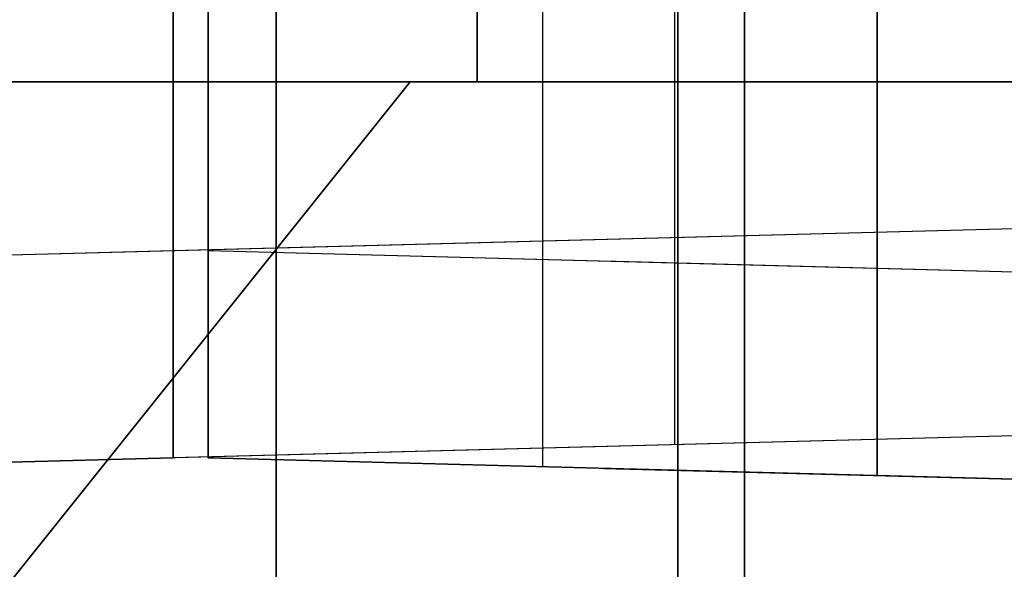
# Model space of a CAD drawing. Extents: x -8 to 8, y 0 to 107.
# Tile 161 of 256: x -0.3 to 1.172, y 28.423 to 29.244. Entities that reach past the tile are written whole.
import ezdxf

# ---------------------------------------------------------------- set-up
doc = ezdxf.new("R2010")
doc.units = 0
doc.layers.add('COUPLER_CASE', color=7, linetype='CONTINUOUS')
doc.layers.add('COUPLER_PCB', color=7, linetype='CONTINUOUS')

msp = doc.modelspace()

# ---------------------------------------------------------------- linework, layer by layer
at = {"layer": 'COUPLER_CASE', "color": 254}
for p, q in [((-0.0703, 28.5895, 7.1834), (-0.0703, 31.7729, 7.1834)), ((0.6797, 28.6092, 7.203), (0.6797, 31.7625, 7.203)), ((-0.0703, 30.9821, 5.6834), (-0.0703, 28.5895, 5.6834)), ((-0.0703, 28.8994, 145.7131), (-0.0703, 30.0505, 145.7131)), ((-0.0703, 30.0505, 144.2131), (-0.0703, 28.8994, 144.2131)), ((-0.0703, 28.8994, 144.9631), (-0.0703, 30.0505, 144.9631)), ((0.6797, 28.919, 144.1934), (0.6797, 30.0309, 144.1934)), ((-5.0389, 28.7693, 143.0821), (1.4297, 28.9387, 143.2515)), ((-0.0703, 28.8994, 144.2131), (1.4297, 28.9387, 144.1738)), ((-5.0389, 28.7693, 145.583), (-0.0703, 28.8994, 145.7131)), ((-5.0389, 28.7693, 144.3976), (-0.0703, 28.8994, 144.3976)), ((-0.0703, 28.8994, 144.2131), (-0.0703, 28.8994, 145.7131)), ((1.4297, 28.6288, 8.145), (-5.0389, 28.4594, 8.3143)), ((1.4297, 28.6288, 7.2227), (-0.0703, 28.5895, 7.1834)), ((-0.0703, 28.5895, 5.6834), (-5.0389, 28.4594, 5.8135)), ((-5.0389, 28.4594, 6.9989), (-0.0703, 28.5895, 6.9989)), ((-0.0703, 28.5895, 5.6834), (-0.0703, 28.5895, 7.1834))]:
    msp.add_line(p, q, dxfattribs=at)
at = {"layer": 'COUPLER_CASE', "color": 9}
for p, q in [((0.9822, 28.5633, 8.2104), (0.9822, 31.231, 8.2104)), ((-0.0178, 28.5895, 5.6834), (-0.0178, 30.9821, 5.6834)), ((-0.0178, 30.9821, 6.9834), (-0.0178, 28.5895, 6.9834)), ((0.4822, 28.5764, 6.9965), (0.4822, 30.9821, 6.9965)), ((0.9822, 30.9821, 7.0096), (0.9822, 28.5633, 7.0096)), ((0.9822, 30.0767, 143.186), (0.9822, 28.8732, 143.186)), ((0.9822, 28.8732, 144.3869), (0.9822, 30.0767, 144.3869)), ((0.9822, 28.8732, 143.7865), (0.9822, 30.0767, 143.7865)), ((0.4822, 28.8863, 144.4), (0.4822, 30.0636, 144.4)), ((-0.0178, 28.8994, 144.4131), (-0.0178, 30.0505, 144.4131)), ((-0.0178, 30.0505, 145.7131), (-0.0178, 28.8994, 145.7131)), ((-0.0178, 30.0505, 145.0631), (-0.0178, 28.8994, 145.0631)), ((-0.0178, 28.8994, 145.7131), (-0.0178, 28.8994, 144.4131)), ((-0.0178, 28.8994, 144.4131), (0.9822, 28.8732, 144.3869)), ((-0.0178, 28.8994, 145.7131), (4.9507, 28.7693, 145.583)), ((0.5734, 28.8839, 144.3976), (4.9507, 28.7693, 144.3976)), ((0.9822, 28.8732, 143.186), (0.9822, 28.8732, 144.3869)), ((0.9822, 28.8732, 143.186), (4.9507, 28.7693, 143.0821)), ((-0.0178, 28.5895, 6.9834), (-0.0178, 28.5895, 5.6834)), ((4.9507, 28.4594, 5.8135), (-0.0178, 28.5895, 5.6834)), ((-0.0178, 28.5895, 6.9834), (0.9822, 28.5633, 7.0096)), ((0.5734, 28.574, 6.9989), (4.9507, 28.4594, 6.9989)), ((0.9822, 28.5633, 7.0096), (0.9822, 28.5633, 8.2104)), ((4.9507, 28.4594, 8.3143), (0.9822, 28.5633, 8.2104))]:
    msp.add_line(p, q, dxfattribs=at)
at = {"layer": 'COUPLER_PCB', "color": 254}
for p, q in [((0.384, 38.0017, 84.4905), (0.384, 29.1517, 84.4905)), ((0.384, 29.1517, 90.8305), (0.384, 38.0017, 90.8305)), ((0.384, 38.0017, 58.9905), (0.384, 29.1517, 58.9905)), ((0.384, 29.1517, 65.3305), (0.384, 38.0017, 65.3305)), ((0.084, 37.8017, 79.9105), (0.084, 18.2517, 79.9105)), ((0.084, 18.2517, 95.4105), (0.084, 37.8017, 95.4105)), ((0.084, 37.8017, 54.4105), (0.084, 18.2517, 54.4105)), ((0.084, 18.2517, 69.9105), (0.084, 37.8017, 69.9105)), ((0.384, 29.1517, 82.8155), (0.384, 32.6517, 82.8155)), ((0.384, 32.6517, 92.5055), (0.384, 29.1517, 92.5055)), ((0.384, 29.1517, 57.3155), (0.384, 32.6517, 57.3155)), ((0.384, 32.6517, 67.0055), (0.384, 29.1517, 67.0055)), ((0.684, 27.6517, 82.8155), (0.684, 32.6517, 82.8155)), ((0.684, 32.6517, 92.5055), (0.684, 27.6517, 92.5055)), ((0.684, 27.6517, 57.3155), (0.684, 32.6517, 57.3155)), ((0.684, 32.6517, 67.0055), (0.684, 27.6517, 67.0055)), ((0.784, 18.2517, 94.2605), (0.784, 32.6517, 94.2605)), ((0.784, 32.6517, 81.0605), (0.784, 18.2517, 81.0605)), ((0.784, 18.2517, 68.7605), (0.784, 32.6517, 68.7605)), ((0.784, 32.6517, 55.5605), (0.784, 18.2517, 55.5605)), ((0.284, 29.1517, 91.5055), (-2.716, 29.1517, 91.5055)), ((-2.716, 29.1517, 83.8155), (0.284, 29.1517, 83.8155)), ((0.284, 29.1517, 84.3655), (-2.716, 29.1517, 84.3655)), ((-2.716, 29.1517, 84.8355), (0.284, 29.1517, 84.8355)), ((0.284, 29.1517, 85.3855), (-2.716, 29.1517, 85.3855)), ((-2.716, 29.1517, 85.8555), (0.284, 29.1517, 85.8555)), ((0.284, 29.1517, 86.4055), (-2.716, 29.1517, 86.4055)), ((-2.716, 29.1517, 86.8755), (0.284, 29.1517, 86.8755)), ((0.284, 29.1517, 87.4255), (-2.716, 29.1517, 87.4255)), ((-2.716, 29.1517, 87.8955), (0.284, 29.1517, 87.8955)), ((0.284, 29.1517, 88.4455), (-2.716, 29.1517, 88.4455)), ((-2.716, 29.1517, 88.9155), (0.284, 29.1517, 88.9155)), ((0.284, 29.1517, 89.4655), (-2.716, 29.1517, 89.4655)), ((-2.716, 29.1517, 89.9355), (0.284, 29.1517, 89.9355)), ((0.284, 29.1517, 90.4855), (-2.716, 29.1517, 90.4855)), ((-2.716, 29.1517, 90.9555), (0.284, 29.1517, 90.9555)), ((2.484, 29.1517, 87.6605), (-2.716, 29.1517, 87.6605)), ((0.284, 29.1517, 66.0055), (-2.716, 29.1517, 66.0055)), ((-2.716, 29.1517, 58.3155), (0.284, 29.1517, 58.3155)), ((0.284, 29.1517, 58.8655), (-2.716, 29.1517, 58.8655)), ((-2.716, 29.1517, 59.3355), (0.284, 29.1517, 59.3355)), ((0.284, 29.1517, 59.8855), (-2.716, 29.1517, 59.8855)), ((-2.716, 29.1517, 60.3555), (0.284, 29.1517, 60.3555)), ((0.284, 29.1517, 60.9055), (-2.716, 29.1517, 60.9055)), ((-2.716, 29.1517, 61.3755), (0.284, 29.1517, 61.3755)), ((0.284, 29.1517, 61.9255), (-2.716, 29.1517, 61.9255)), ((-2.716, 29.1517, 62.3955), (0.284, 29.1517, 62.3955)), ((0.284, 29.1517, 62.9455), (-2.716, 29.1517, 62.9455)), ((-2.716, 29.1517, 63.4155), (0.284, 29.1517, 63.4155)), ((0.284, 29.1517, 63.9655), (-2.716, 29.1517, 63.9655)), ((-2.716, 29.1517, 64.4355), (0.284, 29.1517, 64.4355)), ((0.284, 29.1517, 64.9855), (-2.716, 29.1517, 64.9855)), ((-2.716, 29.1517, 65.4555), (0.284, 29.1517, 65.4555)), ((2.484, 29.1517, 62.1605), (-2.716, 29.1517, 62.1605)), ((0.384, 29.1517, 82.8155), (-1.716, 29.1517, 82.8155)), ((-1.716, 29.1517, 92.5055), (0.384, 29.1517, 92.5055)), ((0.384, 29.1517, 57.3155), (-1.716, 29.1517, 57.3155)), ((-1.716, 29.1517, 67.0055), (0.384, 29.1517, 67.0055)), ((0.284, 29.1517, 84.8355), (-0.916, 27.6517, 84.8355)), ((-0.916, 27.6517, 85.3855), (0.284, 29.1517, 85.3855)), ((0.284, 29.1517, 85.8555), (-0.916, 27.6517, 85.8555)), ((-0.916, 27.6517, 86.4055), (0.284, 29.1517, 86.4055)), ((0.284, 29.1517, 86.8755), (-0.916, 27.6517, 86.8755)), ((-0.916, 27.6517, 87.4255), (0.284, 29.1517, 87.4255)), ((0.284, 29.1517, 87.8955), (-0.916, 27.6517, 87.8955)), ((-0.916, 27.6517, 88.4455), (0.284, 29.1517, 88.4455)), ((0.284, 29.1517, 88.9155), (-0.916, 27.6517, 88.9155)), ((-0.916, 27.6517, 89.4655), (0.284, 29.1517, 89.4655)), ((0.284, 29.1517, 89.9355), (-0.916, 27.6517, 89.9355)), ((-0.916, 27.6517, 90.4855), (0.284, 29.1517, 90.4855)), ((0.284, 29.1517, 90.9555), (-0.916, 27.6517, 90.9555)), ((-0.916, 27.6517, 91.5055), (0.284, 29.1517, 91.5055)), ((0.284, 29.1517, 83.8155), (-0.916, 27.6517, 83.8155)), ((-0.916, 27.6517, 84.3655), (0.284, 29.1517, 84.3655)), ((0.284, 29.1517, 85.1105), (-0.916, 27.6517, 85.1105)), ((0.284, 29.1517, 86.1305), (-0.916, 27.6517, 86.1305)), ((0.284, 29.1517, 87.1505), (-0.916, 27.6517, 87.1505)), ((0.284, 29.1517, 88.1705), (-0.916, 27.6517, 88.1705)), ((0.284, 29.1517, 89.1905), (-0.916, 27.6517, 89.1905)), ((0.284, 29.1517, 90.2105), (-0.916, 27.6517, 90.2105)), ((0.284, 29.1517, 91.2305), (-0.916, 27.6517, 91.2305)), ((0.284, 29.1517, 84.0905), (-0.916, 27.6517, 84.0905)), ((0.284, 29.1517, 59.3355), (-0.916, 27.6517, 59.3355)), ((-0.916, 27.6517, 59.8855), (0.284, 29.1517, 59.8855)), ((0.284, 29.1517, 60.3555), (-0.916, 27.6517, 60.3555)), ((-0.916, 27.6517, 60.9055), (0.284, 29.1517, 60.9055)), ((0.284, 29.1517, 61.3755), (-0.916, 27.6517, 61.3755)), ((-0.916, 27.6517, 61.9255), (0.284, 29.1517, 61.9255)), ((0.284, 29.1517, 62.3955), (-0.916, 27.6517, 62.3955)), ((-0.916, 27.6517, 62.9455), (0.284, 29.1517, 62.9455)), ((0.284, 29.1517, 63.4155), (-0.916, 27.6517, 63.4155)), ((-0.916, 27.6517, 63.9655), (0.284, 29.1517, 63.9655)), ((0.284, 29.1517, 64.4355), (-0.916, 27.6517, 64.4355)), ((-0.916, 27.6517, 64.9855), (0.284, 29.1517, 64.9855)), ((0.284, 29.1517, 65.4555), (-0.916, 27.6517, 65.4555)), ((-0.916, 27.6517, 66.0055), (0.284, 29.1517, 66.0055)), ((0.284, 29.1517, 58.3155), (-0.916, 27.6517, 58.3155)), ((-0.916, 27.6517, 58.8655), (0.284, 29.1517, 58.8655)), ((0.284, 29.1517, 59.6105), (-0.916, 27.6517, 59.6105)), ((0.284, 29.1517, 60.6305), (-0.916, 27.6517, 60.6305)), ((0.284, 29.1517, 61.6505), (-0.916, 27.6517, 61.6505)), ((0.284, 29.1517, 62.6705), (-0.916, 27.6517, 62.6705)), ((0.284, 29.1517, 63.6905), (-0.916, 27.6517, 63.6905)), ((0.284, 29.1517, 64.7105), (-0.916, 27.6517, 64.7105)), ((0.284, 29.1517, 65.7305), (-0.916, 27.6517, 65.7305)), ((0.284, 29.1517, 58.5905), (-0.916, 27.6517, 58.5905)), ((-0.116, 29.1517, 92.5055), (-0.116, 29.1517, 91.5055)), ((-0.116, 29.1517, 90.9555), (-0.116, 29.1517, 90.4855)), ((-0.116, 29.1517, 89.9355), (-0.116, 29.1517, 89.4655)), ((-0.116, 29.1517, 88.9155), (-0.116, 29.1517, 88.4455)), ((-0.116, 29.1517, 87.8955), (-0.116, 29.1517, 87.4255)), ((-0.116, 29.1517, 86.8755), (-0.116, 29.1517, 86.4055)), ((-0.116, 29.1517, 85.8555), (-0.116, 29.1517, 85.3855)), ((-0.116, 29.1517, 84.8355), (-0.116, 29.1517, 84.3655)), ((-0.116, 29.1517, 83.8155), (-0.116, 29.1517, 82.8155)), ((-0.116, 29.1517, 67.0055), (-0.116, 29.1517, 66.0055)), ((-0.116, 29.1517, 65.4555), (-0.116, 29.1517, 64.9855)), ((-0.116, 29.1517, 64.4355), (-0.116, 29.1517, 63.9655)), ((-0.116, 29.1517, 63.4155), (-0.116, 29.1517, 62.9455)), ((-0.116, 29.1517, 62.3955), (-0.116, 29.1517, 61.9255)), ((-0.116, 29.1517, 61.3755), (-0.116, 29.1517, 60.9055)), ((-0.116, 29.1517, 60.3555), (-0.116, 29.1517, 59.8855)), ((-0.116, 29.1517, 59.3355), (-0.116, 29.1517, 58.8655)), ((-0.116, 29.1517, 58.3155), (-0.116, 29.1517, 57.3155)), ((0.284, 29.1517, 83.8155), (0.284, 29.1517, 84.3655)), ((0.284, 29.1517, 84.8355), (0.284, 29.1517, 85.3855)), ((0.284, 29.1517, 85.8555), (0.284, 29.1517, 86.4055)), ((0.284, 29.1517, 86.8755), (0.284, 29.1517, 87.4255)), ((0.284, 29.1517, 87.8955), (0.284, 29.1517, 88.4455)), ((0.284, 29.1517, 88.9155), (0.284, 29.1517, 89.4655)), ((0.284, 29.1517, 89.9355), (0.284, 29.1517, 90.4855)), ((0.284, 29.1517, 90.9555), (0.284, 29.1517, 91.5055)), ((0.284, 29.1517, 58.3155), (0.284, 29.1517, 58.8655)), ((0.284, 29.1517, 59.3355), (0.284, 29.1517, 59.8855)), ((0.284, 29.1517, 60.3555), (0.284, 29.1517, 60.9055)), ((0.284, 29.1517, 61.3755), (0.284, 29.1517, 61.9255)), ((0.284, 29.1517, 62.3955), (0.284, 29.1517, 62.9455)), ((0.284, 29.1517, 63.4155), (0.284, 29.1517, 63.9655)), ((0.284, 29.1517, 64.4355), (0.284, 29.1517, 64.9855)), ((0.284, 29.1517, 65.4555), (0.284, 29.1517, 66.0055)), ((0.384, 29.1517, 84.4905), (0.384, 29.1517, 82.8155)), ((0.384, 29.1517, 84.4905), (2.484, 29.1517, 84.4905)), ((2.484, 29.1517, 90.8305), (0.384, 29.1517, 90.8305)), ((0.384, 29.1517, 92.5055), (0.384, 29.1517, 90.8305)), ((0.384, 29.1517, 58.9905), (0.384, 29.1517, 57.3155)), ((0.384, 29.1517, 58.9905), (2.484, 29.1517, 58.9905)), ((2.484, 29.1517, 65.3305), (0.384, 29.1517, 65.3305)), ((0.384, 29.1517, 67.0055), (0.384, 29.1517, 65.3305))]:
    msp.add_line(p, q, dxfattribs=at)

doc.saveas('drawing.dxf')
